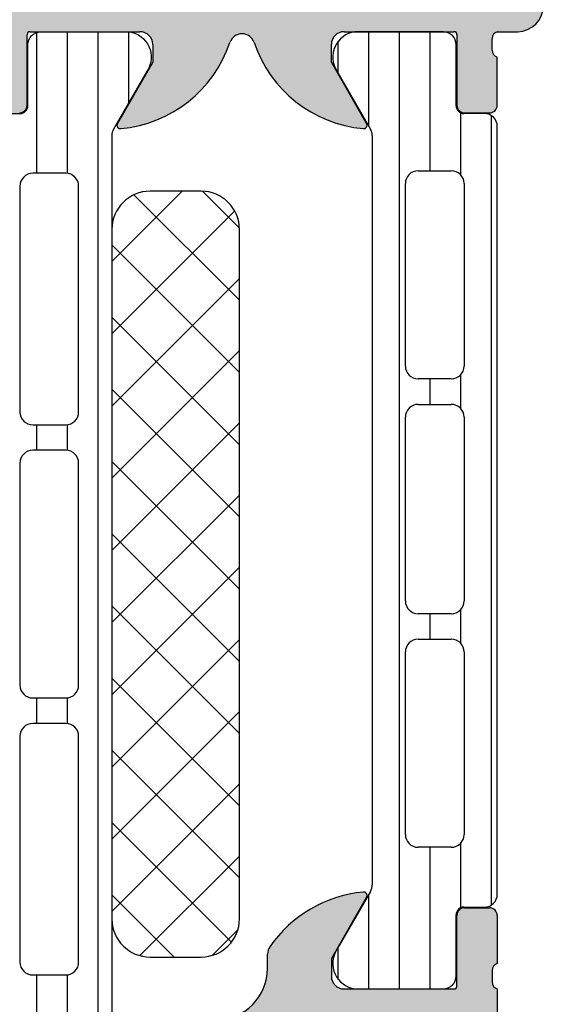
# Model space of a CAD drawing. Header units: millimetres. Extents: x 247761 to 294611, y 172579 to 236863.
# Tile 160 of 256: x 262396 to 262417, y 174644 to 174683. Entities that reach past the tile are written whole.
import ezdxf

# ---------------------------------------------------------------- set-up
doc = ezdxf.new("R2010")
doc.units = ezdxf.units.MM
doc.layers.add('FASÁDA DETAILNÍ', color=4, linetype='Continuous')
doc.layers.add('NOVA', color=240, linetype='Continuous')

# ---------------------------------------------------------------- blocks, each defined once
blk = doc.blocks.new('A$C69D17D4D')
at = {"layer": 'FASÁDA DETAILNÍ'}
h = blk.add_hatch(color=256, dxfattribs=at)
edge = h.paths.add_edge_path()
edge.add_arc((-12231.18959673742, 1311.061932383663), 0.120000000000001, 360.0000000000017, 450.00000000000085, ccw=False)
edge.add_line((-12231.06959673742, 1311.061932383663), (-12231.06959673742, 1308.301934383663))
edge.add_arc((-12230.76959673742, 1308.301934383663), 0.3000000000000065, 540, 629.9999999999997)
edge.add_line((-12230.76959673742, 1308.001934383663), (-12229.78962241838, 1308.001934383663))
edge.add_arc((-12229.78962241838, 1308.301934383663), 0.3000000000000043, 269.9999999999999, 360)
edge.add_line((-12229.48962241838, 1308.301934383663), (-12229.48962241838, 1310.181945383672))
edge.add_arc((-12229.41075532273, 1310.449488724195), 0.2789255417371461, 178.8371299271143, 253.5754054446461, ccw=False)
edge.add_line((-12229.68962341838, 1310.455149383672), (-12229.68962341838, 1310.908743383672))
edge.add_arc((-12229.41078597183, 1310.91441179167), 0.2788950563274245, 106.41987641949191, 181.1645893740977, ccw=False)
edge.add_line((-12229.48962241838, 1311.181932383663), (-12228.68944770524, 1311.181932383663))
edge.add_arc((-12228.68944770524, 1312.181932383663), 0.9999999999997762, 269.9999999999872, 359.9999999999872)
edge.add_line((-12227.68944770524, 1312.181932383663), (-12227.68944770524, 1315.681939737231))
edge.add_arc((-12228.68946752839, 1315.681919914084), 1.000019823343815, 360.001135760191, 449.9988642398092)
edge.add_line((-12228.68944770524, 1316.681939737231), (-12229.18944770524, 1316.681939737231))
edge.add_line((-12229.18944770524, 1316.681939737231), (-12229.18944770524, 1314.181939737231))
edge.add_arc((-12230.18949309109, 1314.181985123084), 1.000045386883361, 270.0026002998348, 359.9973997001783, ccw=False)
edge.add_line((-12230.18944770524, 1313.181939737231), (-12231.48946601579, 1313.181939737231))
edge.add_arc((-12231.48941351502, 1314.181992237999), 1.000052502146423, 180.0030079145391, 269.9969920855, ccw=False)
edge.add_line((-12232.48946601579, 1314.181939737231), (-12232.48946601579, 1321.181939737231))
edge.add_arc((-12231.96434426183, 1321.681939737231), 0.7250881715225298, 136.4038161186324, 223.5961838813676, ccw=False)
edge.add_line((-12232.48946601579, 1322.181939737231), (-12232.48946601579, 1328.216027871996))
edge.add_arc((-12231.48941351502, 1328.215975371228), 1.000052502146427, 450.0030079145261, 539.9969920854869, ccw=False)
edge.add_line((-12231.48946601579, 1329.216027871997), (-12230.18944770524, 1329.216027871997))
edge.add_arc((-12230.18949309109, 1328.215982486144), 1.000045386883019, 360.00260029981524, 449.9973997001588, ccw=False)
edge.add_line((-12229.18944770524, 1328.216027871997), (-12229.18944770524, 1326.681939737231))
edge.add_line((-12229.18944770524, 1326.681939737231), (-12228.58944160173, 1326.681939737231))
edge.add_line((-12228.58944160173, 1326.681939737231), (-12227.48946601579, 1327.781945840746))
edge.add_line((-12227.48946601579, 1327.781945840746), (-12227.48946601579, 1331.181939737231))
edge.add_line((-12227.48946601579, 1331.181939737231), (-12254.48936683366, 1331.181939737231))
edge.add_line((-12254.48936683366, 1331.181939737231), (-12254.48936683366, 1327.781945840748))
edge.add_line((-12254.48936683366, 1327.781945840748), (-12253.38939124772, 1326.681939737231))
edge.add_line((-12253.38939124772, 1326.681939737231), (-12252.78938514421, 1326.681939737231))
edge.add_line((-12252.78938514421, 1326.681939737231), (-12252.7893851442, 1328.216027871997))
edge.add_arc((-12251.78933975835, 1328.215982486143), 1.000045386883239, 450.0026002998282, 539.9973997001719, ccw=False)
edge.add_line((-12251.78938514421, 1329.216027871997), (-12250.48936683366, 1329.216027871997))
edge.add_arc((-12250.48941933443, 1328.215975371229), 1.000052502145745, 360.00300791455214, 449.99699208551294, ccw=False)
edge.add_line((-12249.48936683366, 1328.216027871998), (-12249.48936683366, 1322.181939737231))
edge.add_arc((-12250.01448858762, 1321.681939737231), 0.7250881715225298, 316.40381611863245, 403.59618388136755, ccw=False)
edge.add_line((-12249.48936683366, 1321.181939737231), (-12249.48936683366, 1314.181939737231))
edge.add_arc((-12250.48941933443, 1314.181992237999), 1.000052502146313, 270.00300791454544, 359.99699208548, ccw=False)
edge.add_line((-12250.48936683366, 1313.181939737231), (-12251.78938514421, 1313.181939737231))
edge.add_arc((-12251.78933975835, 1314.181985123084), 1.000045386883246, 180.0026002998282, 269.9973997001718, ccw=False)
edge.add_line((-12252.78938514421, 1314.181939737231), (-12252.78938514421, 1316.681939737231))
edge.add_line((-12252.78938514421, 1316.681939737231), (-12253.28938514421, 1316.681939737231))
edge.add_arc((-12253.28936532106, 1315.681919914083), 1.000019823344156, 450.0011357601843, 539.9988642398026)
edge.add_line((-12254.28938514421, 1315.681939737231), (-12254.28938514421, 1311.181939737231))
edge.add_arc((-12253.78939546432, 1311.181929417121), 0.4999896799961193, 539.9988173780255, 630.0011826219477)
edge.add_line((-12253.78938514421, 1310.681939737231), (-12252.78938514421, 1310.681939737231))
edge.add_line((-12252.78938514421, 1310.681939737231), (-12252.78938514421, 1311.481942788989))
edge.add_line((-12252.78938514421, 1311.481942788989), (-12249.78936988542, 1311.481942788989))
edge.add_arc((-12249.78936719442, 1311.181935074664), 0.3000077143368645, 359.99948607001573, 450.0005139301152, ccw=False)
edge.add_arc((-12249.56819592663, 1310.91441179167), 0.2788950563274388, 358.83541062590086, 433.58012358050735, ccw=False)
edge.add_line((-12249.28935848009, 1310.908743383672), (-12249.28935848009, 1310.455149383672))
edge.add_arc((-12249.56822657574, 1310.449488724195), 0.2789255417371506, 286.4245945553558, 361.1628700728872, ccw=False)
edge.add_line((-12249.48935948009, 1310.181945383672), (-12249.48935948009, 1308.301934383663))
edge.add_arc((-12249.18935948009, 1308.301934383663), 0.3000000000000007, 539.9999999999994, 629.9999999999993)
edge.add_line((-12249.18935948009, 1308.001934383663), (-12248.20938516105, 1308.001934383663))
edge.add_arc((-12248.20938516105, 1308.301934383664), 0.3000000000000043, 270, 360)
edge.add_line((-12247.90938516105, 1308.301934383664), (-12247.90938516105, 1311.061932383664))
edge.add_arc((-12247.78938516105, 1311.061932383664), 0.1200000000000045, 450, 539.9999999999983, ccw=False)
edge.add_line((-12247.78938516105, 1311.181932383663), (-12243.48935948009, 1311.181932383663))
edge.add_arc((-12243.48935948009, 1310.681932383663), 0.4999999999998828, 360.000000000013, 450.0000000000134, ccw=False)
edge.add_line((-12242.98935948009, 1310.681932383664), (-12242.98935948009, 1309.981932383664))
edge.add_line((-12242.98935948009, 1309.981932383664), (-12244.37085493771, 1307.589112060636))
edge.add_arc((-12244.25123969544, 1307.520052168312), 0.1381197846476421, 509.9999999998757, 637.702437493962)
edge.add_arc((-12244.69885808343, 1312.361403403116), 4.999999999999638, 275.3492280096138, 341.2905992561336)
edge.add_arc((-12239.48949094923, 1310.5971772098), 0.5000000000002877, 378.7094007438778, 521.2905992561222, ccw=False)
edge.add_arc((-12234.28012381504, 1312.361403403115), 4.999999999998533, 198.7094007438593, 264.6507719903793)
edge.add_arc((-12234.72774220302, 1307.520052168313), 0.1381197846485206, 262.2975625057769, 389.9999999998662)
edge.add_line((-12234.60812696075, 1307.589112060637), (-12235.98962241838, 1309.981932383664))
edge.add_line((-12235.98962241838, 1309.981932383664), (-12235.98962241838, 1310.681932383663))
edge.add_arc((-12235.48962241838, 1310.681932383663), 0.5000000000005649, 449.9999999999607, 539.9999999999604, ccw=False)
edge.add_line((-12235.48962241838, 1311.181932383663), (-12231.18959673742, 1311.181932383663))
edge = h.paths.add_edge_path(flags=16)
edge.add_arc((-12246.48937446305, 1329.081933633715), 0.5, 450, 540, ccw=False)
edge.add_line((-12246.48937446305, 1329.581933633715), (-12234.48946601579, 1329.581933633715))
edge.add_arc((-12234.48946601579, 1329.081933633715), 0.5, 360, 450, ccw=False)
edge.add_line((-12233.98946601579, 1329.081933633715), (-12233.98946601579, 1313.381951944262))
edge.add_arc((-12234.48946601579, 1313.381951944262), 0.5, 270, 360, ccw=False)
edge.add_line((-12234.48946601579, 1312.881951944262), (-12246.48937446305, 1312.881951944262))
edge.add_arc((-12246.48937446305, 1313.381951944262), 0.5, 180, 270, ccw=False)
edge.add_line((-12246.98937446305, 1313.381951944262), (-12246.98937446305, 1314.881951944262))
edge.add_line((-12246.98937446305, 1314.881951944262), (-12247.48937446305, 1314.881951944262))
edge.add_arc((-12247.48937446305, 1315.381951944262), 0.5000000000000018, 180.0000000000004, 270, ccw=False)
edge.add_line((-12247.98937446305, 1315.381951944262), (-12247.98937446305, 1327.081933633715))
edge.add_arc((-12247.48937446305, 1327.081933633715), 0.5, 450, 539.9999999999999, ccw=False)
edge.add_line((-12247.48937446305, 1327.581933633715), (-12246.98937446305, 1327.581933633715))
edge.add_line((-12246.98937446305, 1327.581933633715), (-12246.98937446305, 1329.081933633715))
h = blk.add_hatch(dxfattribs=at)
h.set_pattern_fill('LINIE', color=256, scale=1.2, angle=90, style=0)
h.set_pattern_definition([(90, (-12230.20650389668, 1268.057326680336), (-1.2, 7.347638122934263e-17), [])])
edge = h.paths.add_edge_path()
edge.add_arc((-12248.18027634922, 1271.592023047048), 0.3000000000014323, 359.9979247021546, 449.9979247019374)
edge.add_line((-12248.18026548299, 1271.892023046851), (-12248.9905968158, 1271.892051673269))
edge.add_arc((-12248.99058138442, 1272.392048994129), 0.4999973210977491, 179.9976177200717, 269.9982316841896, ccw=False)
edge.add_line((-12249.49057870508, 1272.392069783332), (-12249.49189925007, 1273.23314202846))
edge.add_arc((-12249.69189925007, 1273.23314202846), 0.2000000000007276, 359.9999999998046, 449.9999999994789)
edge.add_line((-12249.69189925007, 1273.43314202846), (-12253.79189925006, 1273.43314202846))
edge.add_arc((-12253.79189925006, 1273.93314202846), 0.5, 180, 270, ccw=False)
edge.add_line((-12254.29189925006, 1273.93314202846), (-12254.29189925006, 1274.763891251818))
edge.add_arc((-12253.29189925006, 1274.763891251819), 1, 105.00000000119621, 180.0000000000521, ccw=False)
edge.add_line((-12253.55071829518, 1275.729817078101), (-12252.79189925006, 1275.93314202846))
edge.add_line((-12252.79189925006, 1275.93314202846), (-12252.79189925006, 1274.93314202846))
edge.add_line((-12252.79189925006, 1274.93314202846), (-12250.49189925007, 1274.93314202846))
edge.add_arc((-12250.4936084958, 1275.937268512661), 1.004127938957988, 270.0975300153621, 359.7659122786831)
edge.add_line((-12249.48948893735, 1275.933166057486), (-12249.48948893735, 1278.933044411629))
edge.add_arc((-12250.49360828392, 1278.929016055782), 1.004127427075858, 0.2298596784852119, 89.90248202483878)
edge.add_line((-12250.49189925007, 1279.93314202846), (-12252.79189925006, 1279.93314202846))
edge.add_line((-12252.79189925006, 1279.93314202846), (-12252.79189925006, 1278.93314202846))
edge.add_line((-12252.79189925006, 1278.93314202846), (-12253.55071829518, 1279.136466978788))
edge.add_arc((-12253.29189925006, 1280.102392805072), 1.000000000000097, 180, 254.999999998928, ccw=False)
edge.add_line((-12254.29189925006, 1280.102392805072), (-12254.29189925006, 1280.93314202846))
edge.add_arc((-12253.79189925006, 1280.93314202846), 0.5, 90, 180, ccw=False)
edge.add_line((-12253.79189925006, 1281.43314202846), (-12249.69189925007, 1281.43314202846))
edge.add_arc((-12249.69362780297, 1281.637315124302), 0.2041804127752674, 270.4850610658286, 358.8441310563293)
edge.add_line((-12249.48948893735, 1281.633196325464), (-12249.48946601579, 1307.474563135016))
edge.add_arc((-12248.98946869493, 1307.474547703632), 0.4999973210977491, 89.99761772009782, 179.9982316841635, ccw=False)
edge.add_line((-12248.98944790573, 1307.974545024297), (-12248.17911657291, 1307.974516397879))
edge.add_arc((-12248.17910570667, 1308.274516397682), 0.2999999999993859, 269.9979247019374, 359.9979247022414)
edge.add_line((-12247.87910570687, 1308.274505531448), (-12247.87935072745, 1310.674503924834))
edge.add_arc((-12247.37935475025, 1310.674488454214), 0.4999959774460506, 89.99762222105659, 179.9982271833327, ccw=False)
edge.add_line((-12247.37933400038, 1311.174484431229), (-12243.90279250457, 1311.174357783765))
edge.add_arc((-12244.04513900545, 1310.184544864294), 0.9999960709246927, -32.72909139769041, 81.81631665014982, ccw=False)
edge.add_line((-12243.20390593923, 1309.643879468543), (-12244.52245836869, 1307.360270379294))
edge.add_arc((-12244.08945470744, 1307.1102547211), 0.5000000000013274, 149.9979281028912, 179.9978647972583)
edge.add_line((-12244.58945470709, 1307.110273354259), (-12244.59054101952, 1272.75600459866))
edge.add_arc((-12244.09054101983, 1272.755987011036), 0.5000000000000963, 179.9979846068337, 209.997921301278)
edge.add_line((-12244.52356279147, 1272.506002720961), (-12243.20517579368, 1270.222298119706))
edge.add_arc((-12244.04644802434, 1269.681693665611), 0.9999960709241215, -81.82046724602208, 32.72494080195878, ccw=False)
edge.add_line((-12243.90417322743, 1268.691870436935), (-12247.38071472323, 1268.691997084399))
edge.add_arc((-12247.38069925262, 1269.191993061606), 0.4999959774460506, 179.9976222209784, 269.9982271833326, ccw=False)
edge.add_line((-12247.88069522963, 1269.192013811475), (-12247.88027634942, 1271.592012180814))
edge = h.paths.add_edge_path(flags=16)
edge.add_line((-12247.69000074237, 1295.783135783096), (-12246.39000663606, 1295.783135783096))
edge.add_arc((-12246.39000299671, 1296.283132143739), 0.4999963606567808, 269.9995829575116, 360.0004170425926)
edge.add_line((-12245.89000663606, 1296.283135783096), (-12245.89000663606, 1305.13312967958))
edge.add_arc((-12246.39000299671, 1305.133133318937), 0.4999963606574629, 359.9995829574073, 450.0004170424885)
edge.add_line((-12246.39000663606, 1305.63312967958), (-12247.69000074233, 1305.63312967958))
edge.add_arc((-12247.69001731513, 1305.133129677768), 0.5000000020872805, 89.9981008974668, 179.9999997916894)
edge.add_line((-12248.19001731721, 1305.133129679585), (-12248.19001731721, 1296.283135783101))
edge.add_arc((-12247.69001731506, 1296.283135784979), 0.5000000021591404, 180.0000002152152, 270.0018990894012)
edge = h.paths.add_edge_path(flags=16)
edge.add_arc((-12247.6900173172, 1285.583129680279), 0.5, 179.9999999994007, 270)
edge.add_line((-12247.6900173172, 1285.083129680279), (-12246.39000663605, 1285.083129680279))
edge.add_arc((-12246.39000663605, 1285.583129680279), 0.5, 270, 360.0000000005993)
edge.add_line((-12245.89000663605, 1285.583129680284), (-12245.89000663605, 1294.283135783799))
edge.add_arc((-12246.39000663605, 1294.283135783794), 0.500000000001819, 6.774327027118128e-10, 89.99999999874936)
edge.add_line((-12246.39000663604, 1294.783135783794), (-12247.69001731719, 1294.783135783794))
edge.add_arc((-12247.6900173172, 1294.283135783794), 0.5000000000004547, 89.99999999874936, 179.9999999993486)
edge.add_line((-12248.1900173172, 1294.283135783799), (-12248.1900173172, 1285.583129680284))
edge = h.paths.add_edge_path(flags=16)
edge.add_arc((-12246.3900029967, 1283.583133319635), 0.4999963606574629, 359.9995829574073, 450.0004170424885)
edge.add_line((-12246.39000663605, 1284.083129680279), (-12247.69000074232, 1284.083129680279))
edge.add_arc((-12247.69001731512, 1283.583129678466), 0.5000000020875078, 89.9981008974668, 179.9999997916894)
edge.add_line((-12248.1900173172, 1283.583129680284), (-12248.1900173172, 1274.73312052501))
edge.add_arc((-12247.69003257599, 1274.733120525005), 0.4999847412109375, 179.9999999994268, 270)
edge.add_line((-12247.69003257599, 1274.233135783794), (-12246.39002189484, 1274.233135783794))
edge.add_arc((-12246.39002189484, 1274.733151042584), 0.5000152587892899, 270, 360.0000000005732)
edge.add_line((-12245.89000663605, 1274.733151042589), (-12245.89000663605, 1283.583129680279))
h = blk.add_hatch(dxfattribs=at)
h.set_pattern_fill('_USER', color=256, scale=1.2, angle=90, style=0, pattern_type=0)
h.set_pattern_definition([(90, (0, 0), (-1.2, 7.347638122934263e-17), [])])
edge = h.paths.add_edge_path()
edge.add_line((-12234.4564777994, 1277.506049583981), (-12235.77494751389, 1275.222392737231))
edge.add_arc((-12234.9336948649, 1274.681757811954), 0.9999960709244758, 507.2729839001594, 621.8183919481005)
edge.add_line((-12235.07600551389, 1273.691939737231), (-12231.59946401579, 1273.691939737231))
edge.add_arc((-12231.59946137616, 1274.19193571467), 0.4999959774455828, 269.9996975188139, 360.0003024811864)
edge.add_line((-12231.09946539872, 1274.191938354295), (-12231.09979734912, 1276.591936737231))
edge.add_arc((-12230.79979734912, 1276.591936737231), 0.3000000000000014, 450, 539.9999999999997, ccw=False)
edge.add_line((-12230.79979734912, 1276.891936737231), (-12229.98946601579, 1276.891936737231))
edge.add_arc((-12229.98946333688, 1277.391934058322), 0.4999973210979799, 269.999693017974, 360.0003069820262)
edge.add_line((-12229.48946601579, 1277.391936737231), (-12229.48946601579, 1307.474411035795))
edge.add_arc((-12229.98946333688, 1307.474413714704), 0.4999973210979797, 359.9996930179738, 450.0003069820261)
edge.add_line((-12229.98946601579, 1307.974411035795), (-12230.79979734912, 1307.974411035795))
edge.add_arc((-12230.79979734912, 1308.274411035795), 0.3000000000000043, 180, 269.99999999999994, ccw=False)
edge.add_line((-12231.09979734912, 1308.274411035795), (-12231.09946539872, 1310.674409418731))
edge.add_arc((-12231.59946137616, 1310.674412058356), 0.4999959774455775, 359.9996975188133, 450.0003024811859)
edge.add_line((-12231.59946401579, 1311.174408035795), (-12235.07600551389, 1311.174408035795))
edge.add_arc((-12234.9336948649, 1310.184589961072), 0.9999960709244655, 458.1816080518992, 572.7270160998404)
edge.add_line((-12235.77494751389, 1309.643955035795), (-12234.4564777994, 1307.360298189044))
edge.add_arc((-12234.88949051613, 1307.110298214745), 0.5000000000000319, 360.000059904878, 389.9999965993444, ccw=False)
edge.add_line((-12234.38949051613, 1307.110298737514), (-12234.38949051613, 1277.756049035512))
edge.add_arc((-12234.88949051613, 1277.756049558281), 0.5000000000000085, 330.0000034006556, 359.9999400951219, ccw=False)
edge = h.paths.add_edge_path(flags=16)
edge.add_line((-12233.0894797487, 1298.082766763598), (-12233.08946448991, 1305.232791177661))
edge.add_arc((-12232.58942093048, 1305.232747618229), 0.5000435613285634, 450.0049911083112, 539.9950088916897, ccw=False)
edge.add_line((-12232.58946448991, 1305.732791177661), (-12231.28945571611, 1305.732791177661))
edge.add_arc((-12231.28948329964, 1305.232778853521), 0.5000123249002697, 360.00141220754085, 449.9968392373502, ccw=False)
edge.add_line((-12230.78947097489, 1305.232791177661), (-12230.78947097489, 1298.082766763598))
edge.add_arc((-12231.28951453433, 1298.082810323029), 0.5000435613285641, 270.0049911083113, 359.9950088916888, ccw=False)
edge.add_line((-12231.28947097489, 1297.582766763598), (-12232.5894797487, 1297.582766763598))
edge.add_arc((-12232.58943618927, 1298.082810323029), 0.5000435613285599, 180.0049911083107, 269.9950088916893, ccw=False)
edge = h.paths.add_edge_path(flags=16)
edge.add_line((-12233.0894797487, 1279.732767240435), (-12233.0894797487, 1286.882793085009))
edge.add_arc((-12232.58943618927, 1286.882749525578), 0.5000435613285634, 450.0049911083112, 539.9950088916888, ccw=False)
edge.add_line((-12232.5894797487, 1287.382793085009), (-12231.28947097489, 1287.382793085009))
edge.add_arc((-12231.28951453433, 1286.882749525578), 0.5000435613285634, 360.0049911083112, 449.9950088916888, ccw=False)
edge.add_line((-12230.78947097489, 1286.882793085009), (-12230.78947097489, 1279.732767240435))
edge.add_arc((-12231.28951453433, 1279.732810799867), 0.5000435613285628, 270.00499110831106, 359.99500889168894, ccw=False)
edge.add_line((-12231.28947097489, 1279.232767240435), (-12232.5894797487, 1279.232767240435))
edge.add_arc((-12232.58943618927, 1279.732810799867), 0.5000435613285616, 180.004991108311, 269.99500889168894, ccw=False)
edge = h.paths.add_edge_path(flags=16)
edge.add_line((-12233.0894797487, 1288.882793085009), (-12233.0894797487, 1296.082766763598))
edge.add_arc((-12232.58953052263, 1296.082817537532), 0.4999492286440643, 89.99418114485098, 180.0058188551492, ccw=False)
edge.add_line((-12232.5894797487, 1296.582766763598), (-12231.28947097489, 1296.582766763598))
edge.add_arc((-12231.28942020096, 1296.082817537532), 0.4999492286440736, 359.9941811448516, 450.00581885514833, ccw=False)
edge.add_line((-12230.78947097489, 1296.082766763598), (-12230.78947097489, 1288.882793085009))
edge.add_arc((-12231.28942020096, 1288.882742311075), 0.4999492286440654, 269.99418114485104, 360.005818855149, ccw=False)
edge.add_line((-12231.28947097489, 1288.382793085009), (-12232.5894797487, 1288.382793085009))
edge.add_arc((-12232.58953052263, 1288.882742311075), 0.4999492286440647, 179.994181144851, 270.005818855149, ccw=False)
h = blk.add_hatch(dxfattribs=at)
h.set_pattern_fill('NETZ', color=256, scale=2, angle=45, style=0)
h.set_pattern_definition([(45, (0, 0), (-1.414213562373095, 1.414213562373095), []), (135, (0, 0), (-1.414213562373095, -1.414213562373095), [])])
h.paths.add_polyline_path([(-12239.58873122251, 1276.433016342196, -0.4142135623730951), (-12241.08873122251, 1274.933016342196), (-12243.08873122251, 1274.933016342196, -0.4142135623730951), (-12244.58873122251, 1276.433016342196), (-12244.58873122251, 1303.433016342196, -0.4142135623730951), (-12243.08873122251, 1304.933016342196), (-12241.08873122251, 1304.933016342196, -0.4142135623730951), (-12239.58873122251, 1303.433016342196)])
h = blk.add_hatch(color=256, dxfattribs=at)
edge = h.paths.add_edge_path()
edge.add_arc((-12294.48939852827, 1256.68200722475), 0.5000674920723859, 180.0077324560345, 269.9922675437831, ccw=False)
edge.add_line((-12294.98946601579, 1256.681939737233), (-12294.98946601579, 1260.681939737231))
edge.add_arc((-12294.48939852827, 1260.681872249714), 0.5000674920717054, 450.00773245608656, 539.9922675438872, ccw=False)
edge.add_line((-12294.48946601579, 1261.181939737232), (-12293.18941718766, 1261.181939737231))
edge.add_arc((-12293.18945408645, 1260.681902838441), 0.5000369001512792, 360.00422797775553, 449.99577202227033, ccw=False)
edge.add_line((-12292.68941718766, 1260.681939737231), (-12292.68941718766, 1260.181939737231))
edge.add_line((-12292.68941718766, 1260.181939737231), (-12293.68941718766, 1260.181939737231))
edge.add_line((-12293.68941718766, 1260.181939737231), (-12293.68941718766, 1258.681939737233))
edge.add_arc((-12292.68945416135, 1258.681902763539), 0.9999630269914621, 539.9978814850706, 630.0021185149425)
edge.add_line((-12292.68941718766, 1257.681939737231), (-12288.68941718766, 1257.681939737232))
edge.add_arc((-12288.68949405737, 1258.682016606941), 1.000076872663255, 270.0044039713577, 359.9955960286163)
edge.add_line((-12287.68941718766, 1258.681939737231), (-12287.68941718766, 1260.181939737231))
edge.add_line((-12287.68941718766, 1260.181939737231), (-12288.68941718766, 1260.181939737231))
edge.add_line((-12288.68941718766, 1260.181939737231), (-12288.68941718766, 1260.681939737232))
edge.add_arc((-12288.18947466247, 1260.681997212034), 0.4999425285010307, 89.9934131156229, 180.0065868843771, ccw=False)
edge.add_line((-12288.18941718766, 1261.181939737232), (-12285.38942939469, 1261.181939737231))
edge.add_arc((-12285.38942939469, 1260.68193973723), 0.5000000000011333, 360.0000000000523, 450.0000000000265, ccw=False)
edge.add_line((-12284.88942939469, 1260.681939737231), (-12284.88942939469, 1260.481939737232))
edge.add_arc((-12285.38942939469, 1260.481939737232), 0.5000000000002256, 269.99999999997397, 359.99999999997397, ccw=False)
edge.add_line((-12285.38942939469, 1259.981939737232), (-12285.88942939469, 1259.981939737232))
edge.add_arc((-12285.88939429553, 1259.481904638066), 0.500035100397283, 450.0040217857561, 539.9959782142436)
edge.add_line((-12286.38942939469, 1259.481939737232), (-12286.38942939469, 1258.681936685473))
edge.add_arc((-12285.88941283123, 1258.681953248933), 0.5000165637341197, 180.0018979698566, 269.9981020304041)
edge.add_line((-12285.88942939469, 1258.181936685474), (-12254.58943549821, 1258.181936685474))
edge.add_line((-12254.58943549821, 1258.181936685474), (-12248.55097787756, 1258.61433331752))
edge.add_arc((-12248.5894339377, 1259.613553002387), 0.9999594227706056, 272.2040028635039, 359.9999999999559)
edge.add_line((-12247.58947451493, 1259.613553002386), (-12247.58947451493, 1266.282005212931))
edge.add_arc((-12248.08947451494, 1266.282005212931), 0.5000000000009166, 360.0000000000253, 449.9999999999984)
edge.add_line((-12248.08947451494, 1266.782005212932), (-12248.98947451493, 1266.782005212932))
edge.add_arc((-12248.98947451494, 1267.282005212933), 0.5000000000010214, 180.0000000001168, 270.0000000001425, ccw=False)
edge.add_line((-12249.48947451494, 1267.282005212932), (-12249.48947451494, 1268.682006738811))
edge.add_arc((-12249.56831096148, 1268.949527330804), 0.278895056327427, 286.4198764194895, 361.1645893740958)
edge.add_line((-12249.28947351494, 1268.955195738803), (-12249.28947351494, 1269.408789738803))
edge.add_arc((-12249.56834161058, 1269.41445039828), 0.2789255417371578, 358.8371299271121, 433.5754054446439)
edge.add_line((-12249.48947451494, 1269.681993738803), (-12249.48947451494, 1271.562004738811))
edge.add_arc((-12249.18947451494, 1271.562004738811), 0.3000000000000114, 450.00000000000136, 540, ccw=False)
edge.add_line((-12249.18947451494, 1271.862004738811), (-12248.20950019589, 1271.862004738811))
edge.add_arc((-12248.20950019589, 1271.562004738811), 0.2999999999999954, 360.0000000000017, 450.00000000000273, ccw=False)
edge.add_line((-12247.90950019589, 1271.562004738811), (-12247.90950019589, 1268.802006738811))
edge.add_arc((-12247.78950019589, 1268.802006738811), 0.1200000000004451, 539.9999999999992, 630)
edge.add_line((-12247.78950019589, 1268.682006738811), (-12243.48947451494, 1268.682006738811))
edge.add_arc((-12243.48947451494, 1269.182006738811), 0.5000000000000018, 269.9999999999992, 359.9999999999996)
edge.add_line((-12242.98947451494, 1269.182006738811), (-12242.98947451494, 1269.88200673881))
edge.add_line((-12242.98947451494, 1269.88200673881), (-12244.37096997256, 1272.274827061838))
edge.add_arc((-12244.25135473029, 1272.343886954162), 0.1381197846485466, 89.99999999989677, 209.9999999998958, ccw=False)
edge.add_line((-12244.25135473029, 1272.482006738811), (-12240.48947451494, 1272.48200673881))
edge.add_arc((-12240.48947451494, 1274.48200673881), 1.999999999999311, 270.0000000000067, 360.0000000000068)
edge.add_line((-12238.48947451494, 1274.48200673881), (-12238.48947451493, 1275.050002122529))
edge.add_arc((-12237.98947451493, 1275.050002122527), 0.5000000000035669, 505.5209282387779, 539.9999999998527, ccw=False)
edge.add_arc((-12234.2799759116, 1272.502528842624), 4.999999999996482, 455.34922800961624, 505.5209282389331, ccw=False)
edge.add_arc((-12234.72759429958, 1277.343880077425), 0.1381197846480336, 330.00000000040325, 457.70243749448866, ccw=False)
edge.add_line((-12234.60797905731, 1277.274820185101), (-12235.98947451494, 1274.881999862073))
edge.add_line((-12235.98947451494, 1274.881999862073), (-12235.98947451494, 1274.181999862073))
edge.add_arc((-12235.48947451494, 1274.181999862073), 0.5, 540, 630)
edge.add_line((-12235.48947451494, 1273.681999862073), (-12231.18944883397, 1273.681999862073))
edge.add_arc((-12231.18944883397, 1273.80199986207), 0.1199999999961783, 270, 359.9999999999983)
edge.add_line((-12231.06944883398, 1273.80199986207), (-12231.06944883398, 1276.56199786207))
edge.add_arc((-12230.76944883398, 1276.56199786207), 0.2999999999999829, 90, 180.0000000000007, ccw=False)
edge.add_line((-12230.76944883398, 1276.86199786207), (-12229.78947451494, 1276.86199786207))
edge.add_arc((-12229.78947451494, 1276.56199786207), 0.300000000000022, 360.00000000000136, 450, ccw=False)
edge.add_line((-12229.48947451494, 1276.56199786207), (-12229.48947451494, 1274.681986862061))
edge.add_arc((-12229.41060741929, 1274.414443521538), 0.2789255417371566, 466.424594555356, 541.1628700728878)
edge.add_line((-12229.68947551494, 1274.408782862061), (-12229.68947551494, 1273.955188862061))
edge.add_arc((-12229.41063806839, 1273.949520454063), 0.2788950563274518, 538.8354106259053, 613.5801235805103)
edge.add_line((-12229.48947451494, 1273.681999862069), (-12229.48947451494, 1270.681941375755))
edge.add_line((-12229.48947451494, 1270.681941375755), (-12230.18954688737, 1269.981838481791))
edge.add_line((-12230.18954688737, 1269.981838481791), (-12230.78955299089, 1269.98183848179))
edge.add_line((-12230.78955299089, 1269.98183848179), (-12230.78955299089, 1271.581844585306))
edge.add_arc((-12231.28956244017, 1271.581835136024), 0.5000094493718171, 360.0010827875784, 449.9989172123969)
edge.add_line((-12231.28955299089, 1272.081844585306), (-12231.68498106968, 1272.081844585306))
edge.add_arc((-12231.68498106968, 1271.581844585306), 0.5000000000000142, 450.0000000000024, 465.0000000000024)
edge.add_line((-12231.81439059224, 1272.064807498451), (-12233.24827734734, 1271.680598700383))
edge.add_arc((-12232.98945830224, 1270.714672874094), 1.000000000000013, 465.0000000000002, 540.0000000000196)
edge.add_line((-12233.98945830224, 1270.714672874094), (-12233.98945830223, 1264.981850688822))
edge.add_line((-12233.98945830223, 1264.981850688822), (-12230.78955299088, 1264.981850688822))
edge.add_line((-12230.78955299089, 1264.981850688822), (-12230.78955299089, 1265.781838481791))
edge.add_line((-12230.78955299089, 1265.781838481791), (-12230.18954688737, 1265.781838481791))
edge.add_line((-12230.18954688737, 1265.781838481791), (-12229.48956519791, 1264.569405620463))
edge.add_line((-12229.48956519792, 1264.569405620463), (-12229.48956519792, 1263.481850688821))
edge.add_line((-12229.48956519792, 1263.481850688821), (-12244.48947451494, 1263.481850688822))
edge.add_arc((-12244.48947451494, 1262.981850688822), 0.5000000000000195, 449.9999999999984, 540.0000000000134)
edge.add_line((-12244.98947451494, 1262.981850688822), (-12244.98947451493, 1257.181939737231))
edge.add_arc((-12245.98947451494, 1257.181939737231), 1, 270, 360.00000000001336, ccw=False)
edge.add_line((-12245.98947451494, 1256.181939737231), (-12294.48946601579, 1256.181939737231))
edge = h.paths.add_edge_path(flags=16)
edge.add_line((-12235.58945830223, 1265.781838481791), (-12235.58945830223, 1270.18183848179))
edge.add_arc((-12236.08945830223, 1270.18183848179), 0.5000000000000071, 360.0000000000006, 449.9999999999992)
edge.add_line((-12236.08945830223, 1270.68183848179), (-12240.48945830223, 1270.681838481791))
edge.add_arc((-12240.48945830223, 1270.181838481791), 0.4999999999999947, 449.9999999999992, 540.0000000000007)
edge.add_line((-12240.98945830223, 1270.181838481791), (-12240.98945830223, 1265.781838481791))
edge.add_arc((-12240.48945830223, 1265.781838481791), 0.5, 540, 630)
edge.add_line((-12240.48945830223, 1265.281838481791), (-12236.08945830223, 1265.281838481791))
edge.add_arc((-12236.08945830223, 1265.781838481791), 0.4999999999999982, 270, 360.0000000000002)
for p, q in [((-12247.90938516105, 1308.301934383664), (-12247.90938516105, 1311.061932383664)), ((-12247.78938516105, 1311.181932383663), (-12243.48935948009, 1311.181932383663)), ((-12235.48962241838, 1311.181932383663), (-12231.18959673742, 1311.181932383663)), ((-12231.59946401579, 1311.174408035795), (-12235.07600551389, 1311.174408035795)), ((-12231.06959673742, 1311.061932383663), (-12231.06959673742, 1308.301934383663)), ((-12229.48962241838, 1311.181932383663), (-12228.68944770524, 1311.181932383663)), ((-12242.98935948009, 1310.681932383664), (-12242.98935948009, 1309.981932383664)), ((-12235.98962241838, 1309.981932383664), (-12235.98962241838, 1310.681932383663)), ((-12231.09979734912, 1308.274411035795), (-12231.09946539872, 1310.674409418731)), ((-12229.68962341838, 1310.455149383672), (-12229.68962341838, 1310.908743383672)), ((-12242.98935948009, 1309.981932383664), (-12244.37085493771, 1307.589112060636)), ((-12234.60812696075, 1307.589112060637), (-12235.98962241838, 1309.981932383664)), ((-12229.48962241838, 1308.301934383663), (-12229.48962241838, 1310.181945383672)), ((-12235.77494751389, 1309.643955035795), (-12234.4564777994, 1307.360298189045)), ((-12229.98946601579, 1307.974411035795), (-12230.79979734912, 1307.974411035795)), ((-12230.76959673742, 1308.001934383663), (-12229.78962241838, 1308.001934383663)), ((-12234.38949051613, 1307.110298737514), (-12234.38949051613, 1277.756049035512)), ((-12229.48946601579, 1277.391936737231), (-12229.48946601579, 1307.474411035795)), ((-12232.58946448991, 1305.732791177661), (-12231.28945571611, 1305.732791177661)), ((-12233.0894797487, 1298.082766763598), (-12233.08946448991, 1305.232791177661)), ((-12230.78947097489, 1305.232791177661), (-12230.78947097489, 1298.082766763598)), ((-12231.28947097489, 1297.582766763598), (-12232.5894797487, 1297.582766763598)), ((-12232.5894797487, 1296.582766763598), (-12231.28947097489, 1296.582766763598)), ((-12233.0894797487, 1288.882793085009), (-12233.0894797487, 1296.082766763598)), ((-12230.78947097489, 1296.082766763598), (-12230.78947097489, 1288.882793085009)), ((-12231.28947097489, 1288.382793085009), (-12232.5894797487, 1288.382793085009)), ((-12232.5894797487, 1287.382793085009), (-12231.28947097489, 1287.382793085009)), ((-12233.0894797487, 1279.732767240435), (-12233.0894797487, 1286.882793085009)), ((-12230.78947097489, 1286.882793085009), (-12230.78947097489, 1279.732767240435)), ((-12231.28947097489, 1279.232767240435), (-12232.5894797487, 1279.232767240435)), ((-12234.4564777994, 1277.506049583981), (-12235.77494751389, 1275.222392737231)), ((-12234.60797905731, 1277.274820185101), (-12235.98947451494, 1274.881999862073)), ((-12230.79979734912, 1276.891936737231), (-12229.98946601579, 1276.891936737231)), ((-12230.76944883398, 1276.86199786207), (-12229.78947451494, 1276.86199786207)), ((-12231.09946539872, 1274.191938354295), (-12231.09979734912, 1276.591936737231)), ((-12231.06944883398, 1273.80199986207), (-12231.06944883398, 1276.56199786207)), ((-12229.48947451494, 1276.56199786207), (-12229.48947451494, 1274.681986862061)), ((-12238.48947451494, 1274.48200673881), (-12238.48947451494, 1275.050002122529)), ((-12235.98947451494, 1274.881999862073), (-12235.98947451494, 1274.181999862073)), ((-12229.68947551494, 1274.408782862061), (-12229.68947551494, 1273.955188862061)), ((-12235.48947451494, 1273.681999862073), (-12231.18944883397, 1273.681999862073)), ((-12235.07600551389, 1273.691939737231), (-12231.59946401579, 1273.691939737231)), ((-12229.48947451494, 1273.681999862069), (-12229.48947451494, 1270.681941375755))]:
    blk.add_line(p, q, dxfattribs=at)
blk.add_lwpolyline([(-12248.98944790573, 1307.974545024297), (-12248.17911657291, 1307.974516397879, 0.414213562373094), (-12247.87910570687, 1308.274505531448), (-12247.87935072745, 1310.674503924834, -0.414216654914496), (-12247.37933400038, 1311.174484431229), (-12243.90279250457, 1311.174357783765, -0.5460410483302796), (-12243.20390593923, 1309.643879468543), (-12244.52245836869, 1307.360270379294, 0.1316522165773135), (-12244.58945470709, 1307.110273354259), (-12244.59054101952, 1272.75600459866, 0.1316522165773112)], format="xyb", dxfattribs=at)
for points in [[(-12247.69000074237, 1295.783135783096), (-12246.39000663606, 1295.783135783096, 0.414217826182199), (-12245.89000663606, 1296.283135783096), (-12245.89000663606, 1305.13312967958, 0.4142178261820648), (-12246.39000663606, 1305.63312967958), (-12247.69000074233, 1305.63312967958, 0.4142232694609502), (-12248.19001731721, 1305.133129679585), (-12248.19001731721, 1296.283135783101, 0.4142232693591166)], [(-12244.58873122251, 1303.433016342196), (-12244.58873122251, 1276.433016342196, 0.414213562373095), (-12243.08873122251, 1274.933016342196), (-12241.08873122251, 1274.933016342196, 0.414213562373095), (-12239.58873122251, 1276.433016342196), (-12239.58873122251, 1303.433016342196, 0.414213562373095), (-12241.08873122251, 1304.933016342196), (-12243.08873122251, 1304.933016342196, 0.414213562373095)], [(-12248.1900173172, 1285.583129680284, 0.4142135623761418), (-12247.6900173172, 1285.083129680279), (-12246.39000663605, 1285.083129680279, 0.4142135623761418), (-12245.89000663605, 1285.583129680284), (-12245.89000663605, 1294.283135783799, 0.4142135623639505), (-12246.39000663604, 1294.783135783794), (-12247.69001731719, 1294.783135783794, 0.414213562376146), (-12248.1900173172, 1294.283135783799)], [(-12245.89000663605, 1283.583129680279, 0.4142178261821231), (-12246.39000663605, 1284.083129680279), (-12247.69000074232, 1284.083129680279, 0.4142232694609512), (-12248.1900173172, 1283.583129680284), (-12248.1900173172, 1274.73312052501, 0.4142135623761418), (-12247.69003257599, 1274.233135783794), (-12246.39002189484, 1274.233135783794, 0.4142135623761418), (-12245.89000663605, 1274.733151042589)]]:
    blk.add_lwpolyline(points, format="xyb", close=True, dxfattribs=at)
for centre, radius, start, end in [((-12228.68944770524, 1312.181932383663), 0.9999999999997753, 270, 359.999999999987), ((-12247.78938516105, 1311.061932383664), 0.1200000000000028, 90, 180), ((-12243.48935948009, 1310.681932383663), 0.4999999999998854, 1.302755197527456e-11, 90), ((-12239.48949094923, 1310.5971772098), 0.5000000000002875, 18.70940074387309, 161.2905992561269), ((-12235.48962241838, 1310.681932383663), 0.500000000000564, 90, 179.9999999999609), ((-12234.9336948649, 1310.184589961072), 0.99999607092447, 98.18160805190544, 212.7270160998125), ((-12231.59946137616, 1310.674412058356), 0.4999959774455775, 359.9996975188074, 90.00030248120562), ((-12231.18959673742, 1311.061932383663), 0.1199999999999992, 0, 90), ((-12229.41078597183, 1310.91441179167), 0.2788950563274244, 106.4198764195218, 181.1645893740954), ((-12244.69885808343, 1312.361403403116), 4.999999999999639, 275.3492280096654, 341.2905992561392), ((-12234.28012381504, 1312.361403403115), 4.999999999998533, 198.7094007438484, 264.6507719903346), ((-12229.41075532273, 1310.449488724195), 0.2789255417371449, 178.8371299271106, 253.5754054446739), ((-12248.20938516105, 1308.301934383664), 0.3000000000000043, 270, 0), ((-12230.79979734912, 1308.274411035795), 0.3000000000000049, 180, 270), ((-12230.76959673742, 1308.301934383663), 0.3000000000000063, 180, 270), ((-12229.78962241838, 1308.301934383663), 0.3000000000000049, 270, 0), ((-12229.98946333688, 1307.474413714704), 0.4999973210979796, 359.9996930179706, 90.00030698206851), ((-12244.25123969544, 1307.520052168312), 0.1381197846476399, 149.9999999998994, 277.7024374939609), ((-12234.72774220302, 1307.520052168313), 0.1381197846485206, 262.297562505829, 29.99999999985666), ((-12234.88949051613, 1307.110298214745), 0.5000000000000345, 5.990487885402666e-05, 29.99999659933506), ((-12232.58942093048, 1305.232747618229), 0.5000435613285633, 90.00499110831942, 179.9950088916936), ((-12231.28948329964, 1305.232778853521), 0.500012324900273, 0.001412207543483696, 89.99683923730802), ((-12232.58943618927, 1298.082810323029), 0.5000435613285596, 180.0049911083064, 269.9950088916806), ((-12231.28951453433, 1298.082810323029), 0.500043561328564, 270.0049911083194, 359.9950088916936), ((-12232.58953052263, 1296.082817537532), 0.4999492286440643, 89.99418114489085, 180.0058188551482), ((-12231.28942020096, 1296.082817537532), 0.4999492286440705, 359.9941811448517, 90.00581885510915), ((-12232.58953052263, 1288.882742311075), 0.4999492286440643, 179.9941811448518, 270.0058188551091), ((-12231.28942020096, 1288.882742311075), 0.4999492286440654, 269.9941811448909, 0.00581885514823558), ((-12232.58943618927, 1286.882749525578), 0.5000435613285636, 90.00499110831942, 179.9950088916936), ((-12231.28951453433, 1286.882749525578), 0.5000435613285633, 0.00499110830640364, 89.99500889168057), ((-12232.58943618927, 1279.732810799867), 0.5000435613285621, 180.0049911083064, 269.9950088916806), ((-12231.28951453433, 1279.732810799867), 0.5000435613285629, 270.0049911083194, 359.9950088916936), ((-12234.2799759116, 1272.502528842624), 4.999999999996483, 95.34922800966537, 145.5209282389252), ((-12234.72759429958, 1277.343880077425), 0.1381197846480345, 330.0000000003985, 97.702437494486), ((-12234.88949051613, 1277.756049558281), 0.5000000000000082, 330.0000034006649, 359.9999400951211), ((-12229.98946333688, 1277.391934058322), 0.4999973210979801, 269.9996930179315, 0.0003069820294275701), ((-12230.79979734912, 1276.591936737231), 0.3000000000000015, 90, 180), ((-12230.76944883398, 1276.56199786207), 0.2999999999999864, 90, 180), ((-12229.78947451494, 1276.56199786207), 0.3000000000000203, 0, 90), ((-12237.98947451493, 1275.050002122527), 0.5000000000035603, 145.5209282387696, 179.9999999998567), ((-12234.9336948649, 1274.681757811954), 0.9999960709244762, 147.2729839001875, 261.8183919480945), ((-12240.48947451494, 1274.48200673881), 1.999999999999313, 270, 1.302755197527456e-11), ((-12229.41060741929, 1274.414443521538), 0.2789255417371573, 106.4245945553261, 181.1628700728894), ((-12235.48947451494, 1274.181999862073), 0.5, 180, 270), ((-12231.59946137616, 1274.19193571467), 0.4999959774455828, 269.9996975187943, 0.0003024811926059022), ((-12229.41063806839, 1273.949520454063), 0.2788950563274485, 178.8354106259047, 253.5801235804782), ((-12231.18944883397, 1273.80199986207), 0.1199999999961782, 270, 0)]:
    blk.add_arc(centre, radius, start, end, dxfattribs=at)

msp = doc.modelspace()

# ---------------------------------------------------------------- block references
at = {"layer": 'NOVA', "ltscale": 300}
msp.add_blockref('A$C69D17D4D', (274644.5174331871, 173371.2585875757), dxfattribs=at)

doc.saveas('drawing.dxf')
